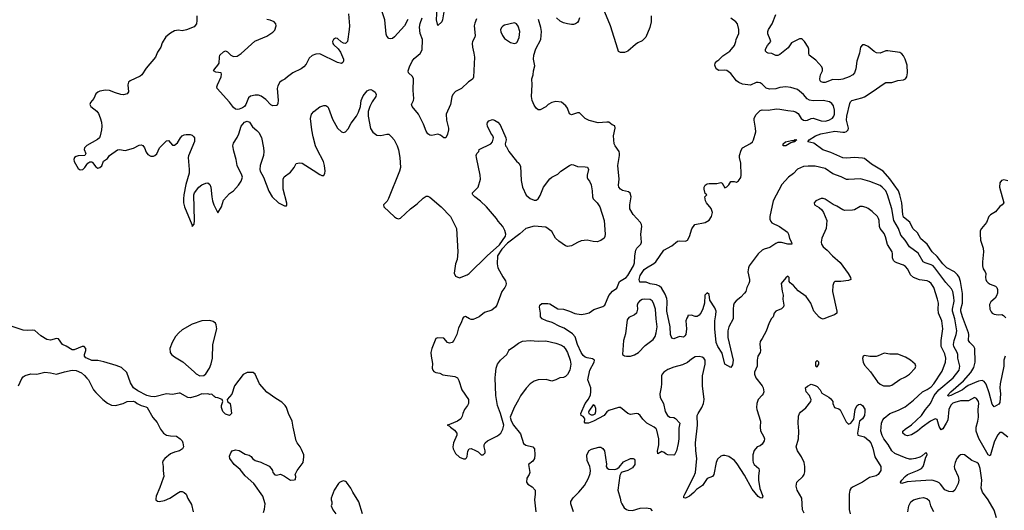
# Model space of a CAD drawing. Header units: inches. Extents: x 2134017 to 2292458, y 756222 to 916513.
# Tile 93 of 256: x 2179316 to 2189334, y 812245 to 817230. Entities that reach past the tile are written whole.
import ezdxf

# ---------------------------------------------------------------- set-up
doc = ezdxf.new("R2010")
doc.units = ezdxf.units.IN
doc.header["$MEASUREMENT"] = 0
doc.layers.add('C1871', color=7, linetype='Continuous')
doc.layers.add('C1881', color=7, linetype='Continuous')

msp = doc.modelspace()

# ---------------------------------------------------------------- linework, layer by layer
at = {"layer": 'C1871', "color": 5}
for points, elevation in [([(2180000, 815952), (2179996, 815950), (2179976, 815930), (2179972, 815910), (2179987, 815870), (2179979, 815850), (2179910, 815847), (2179890, 815842), (2179873, 815830), (2179866, 815810), (2179870, 815789), (2179910, 815717), (2179930, 815705), (2179957, 815710), (2179980, 815730), (2180000, 815759)], 380), ([(2180000, 813791), (2179990, 813795), (2179975, 813810), (2179974, 813830), (2179989, 813870), (2179988, 813888), (2179970, 813908), (2179950, 813909), (2179870, 813876), (2179850, 813876), (2179790, 813912), (2179750, 813930), (2179710, 813989), (2179690, 813992), (2179630, 813974), (2179590, 813981), (2179530, 814017), (2179470, 814072), (2179450, 814077), (2179390, 814072), (2179350, 814077), (2179230, 814116)], 420), ([(2179302, 813510), (2179336, 813584), (2179350, 813603), (2179370, 813614), (2179430, 813631), (2179490, 813630), (2179570, 813648), (2179630, 813642), (2179690, 813628), (2179770, 813653), (2179850, 813668), (2179890, 813667), (2179943, 813643), (2179976, 813616), (2180000, 813587)], 420)]:
    msp.add_lwpolyline(points, dxfattribs=dict(at, elevation=elevation))
at = {"layer": 'C1881', "color": 5}
for points, elevation in [([(2183630, 817310), (2183619, 817230), (2183610, 817210), (2183570, 817173), (2183558, 817230), (2183562, 817350)], 340), ([(2181117, 817270), (2181119, 817221), (2181113, 817187), (2181090, 817159), (2181014, 817126), (2180970, 817119), (2180930, 817125), (2180890, 817118), (2180850, 817094), (2180804, 817056), (2180766, 816994), (2180750, 816950), (2180718, 816902), (2180698, 816850), (2180601, 816739), (2180560, 816670), (2180542, 816658), (2180441, 816610), (2180424, 816596), (2180416, 816570), (2180424, 816496), (2180410, 816476), (2180373, 816467), (2180345, 816470), (2180290, 816486), (2180231, 816510), (2180190, 816514), (2180130, 816503), (2180110, 816494), (2180090, 816477), (2180070, 816430), (2180036, 816390), (2180029, 816370), (2180041, 816350), (2180101, 816301), (2180118, 816278), (2180135, 816235), (2180147, 816190), (2180151, 816150), (2180148, 816110), (2180136, 816050), (2180127, 816030), (2180108, 816012), (2180000, 815952)], 380), ([(2182661, 817290), (2182670, 817170), (2182669, 817130), (2182650, 817009), (2182630, 816990), (2182610, 816992), (2182586, 817006), (2182550, 817038), (2182530, 817043), (2182507, 817030), (2182497, 817010), (2182502, 816990), (2182510, 816979), (2182555, 816935), (2182581, 816901), (2182612, 816830), (2182610, 816810), (2182603, 816797), (2182590, 816787), (2182550, 816796), (2182370, 816884), (2182330, 816882), (2182290, 816868), (2182260, 816840), (2182230, 816779), (2182208, 816750), (2182181, 816730), (2182094, 816690), (2182039, 816650), (2182014, 816626), (2181987, 816613), (2181964, 816596), (2181942, 816558), (2181936, 816530), (2181947, 816413), (2181942, 816378), (2181937, 816363), (2181930, 816358), (2181890, 816357), (2181870, 816365), (2181819, 816419), (2181772, 816452), (2181744, 816464), (2181710, 816465), (2181665, 816455), (2181642, 816438), (2181618, 816370), (2181604, 816350), (2181584, 816336), (2181550, 816320), (2181530, 816317), (2181510, 816322), (2181490, 816340), (2181452, 816392), (2181324, 816530), (2181322, 816550), (2181327, 816570), (2181364, 816650), (2181370, 816678), (2181364, 816690), (2181310, 816699), (2181289, 816710), (2181301, 816730), (2181333, 816767), (2181344, 816790), (2181347, 816850), (2181353, 816870), (2181390, 816905), (2181410, 816913), (2181430, 816903), (2181465, 816870), (2181490, 816856), (2181530, 816860), (2181570, 816887), (2181709, 817011), (2181830, 817064), (2181890, 817103), (2181910, 817125), (2181924, 817170), (2181922, 817190), (2181906, 817210), (2181865, 817225), (2181830, 817233)], 360), ([(2183266, 817234), (2183230, 817167), (2183130, 817055), (2183110, 817041), (2183090, 817035), (2183070, 817041), (2183050, 817064), (2183044, 817084), (2183032, 817230), (2183004, 817310)], 360), ([(2183962, 817238), (2183945, 817195), (2183941, 817170), (2183949, 817071), (2183946, 817054), (2183924, 817010), (2183920, 816990), (2183923, 816950), (2183938, 816890), (2183942, 816850), (2183933, 816647), (2183925, 816630), (2183910, 816615), (2183881, 816599), (2183811, 816530), (2183750, 816502), (2183722, 816470), (2183714, 816446), (2183700, 816370), (2183656, 816270), (2183659, 816210), (2183680, 816130), (2183680, 816110), (2183670, 816069), (2183650, 816029), (2183630, 816029), (2183597, 816057), (2183570, 816068), (2183510, 816054), (2183490, 816057), (2183470, 816070), (2183450, 816098), (2183423, 816170), (2183375, 816270), (2183309, 816350), (2183303, 816370), (2183322, 816410), (2183327, 816430), (2183319, 816510), (2183324, 816630), (2183312, 816652), (2183272, 816690), (2183268, 816710), (2183281, 816750), (2183310, 816810), (2183330, 816836), (2183390, 816888), (2183410, 816926), (2183415, 817030), (2183392, 817092), (2183385, 817155), (2183389, 817191), (2183411, 817251)], 360), ([(2189256, 812170), (2189230, 812246), (2189170, 812352), (2189113, 812430), (2189104, 812450), (2189100, 812470), (2189105, 812550), (2189090, 812670), (2189080, 812700), (2189070, 812717), (2189053, 812730), (2189003, 812750), (2188930, 812808), (2188910, 812813), (2188890, 812810), (2188870, 812795), (2188850, 812770), (2188833, 812730), (2188824, 812690), (2188826, 812670), (2188864, 812590), (2188872, 812550), (2188863, 812517), (2188830, 812450), (2188810, 812432), (2188770, 812437), (2188730, 812453), (2188686, 812510), (2188670, 812524), (2188650, 812536), (2188610, 812547), (2188590, 812550), (2188430, 812540), (2188347, 812533), (2188290, 812519), (2188282, 812522), (2188277, 812530), (2188290, 812550), (2188324, 812590), (2188350, 812610), (2188452, 812648), (2188491, 812670), (2188507, 812690), (2188515, 812710), (2188536, 812784), (2188549, 812810), (2188546, 812826), (2188530, 812824), (2188500, 812800), (2188474, 812786), (2188430, 812770), (2188390, 812763), (2188370, 812763), (2188334, 812774), (2188221, 812821), (2188189, 812850), (2188153, 812913), (2188107, 812970), (2188090, 813004), (2188079, 813050), (2188086, 813130), (2188097, 813163), (2188110, 813183), (2188170, 813229), (2188258, 813262), (2188324, 813296), (2188410, 813364), (2188502, 813450), (2188550, 813472), (2188590, 813500), (2188617, 813530), (2188702, 813658), (2188735, 813750), (2188739, 813790), (2188730, 813835), (2188690, 813910), (2188692, 813970), (2188710, 814090), (2188699, 814170), (2188664, 814250), (2188660, 814290), (2188663, 814350), (2188655, 814390), (2188618, 814510), (2188590, 814551), (2188570, 814568), (2188550, 814577), (2188470, 814588), (2188411, 814611), (2188378, 814638), (2188354, 814694), (2188330, 814724), (2188310, 814735), (2188239, 814759), (2188220, 814770), (2188205, 814785), (2188197, 814810), (2188198, 814850), (2188193, 814873), (2188145, 814945), (2188125, 815025), (2188110, 815058), (2188070, 815110), (2188063, 815130), (2188062, 815190), (2188055, 815210), (2188043, 815230), (2187990, 815280), (2187950, 815311), (2187930, 815321), (2187890, 815331), (2187869, 815331), (2187810, 815300), (2187790, 815294), (2187710, 815293), (2187690, 815299), (2187630, 815336), (2187592, 815352), (2187510, 815406), (2187490, 815415), (2187470, 815415), (2187418, 815390), (2187398, 815370), (2187402, 815350), (2187450, 815323), (2187477, 815297), (2187493, 815273), (2187528, 815190), (2187520, 815110), (2187479, 815010), (2187470, 814970), (2187473, 814950), (2187490, 814923), (2187530, 814890), (2187585, 814830), (2187664, 814764), (2187747, 814650), (2187768, 814610), (2187771, 814590), (2187750, 814580), (2187670, 814571), (2187610, 814570), (2187600, 814560), (2187588, 814530), (2187586, 814470), (2187630, 814270), (2187630, 814250), (2187607, 814230), (2187548, 814212), (2187490, 814188), (2187470, 814193), (2187450, 814208), (2187395, 814270), (2187365, 814350), (2187319, 814419), (2187237, 814477), (2187190, 814530), (2187155, 814555), (2187145, 814570), (2187144, 814610), (2187130, 814624), (2187110, 814609), (2187064, 814550), (2187073, 814473), (2187084, 814430), (2187081, 814390), (2187091, 814330), (2187086, 814314), (2187067, 814293), (2187011, 814270), (2186991, 814250), (2186981, 814210), (2186966, 814194), (2186943, 814150), (2186910, 814064), (2186871, 813990), (2186850, 813962), (2186846, 813934), (2186855, 813870), (2186850, 813850), (2186827, 813810), (2186820, 813770), (2186818, 813710), (2186793, 813650), (2186792, 813630), (2186806, 813590), (2186870, 813511), (2186880, 813490), (2186886, 813450), (2186880, 813430), (2186870, 813415), (2186830, 813370), (2186817, 813330), (2186814, 813290), (2186816, 813270), (2186855, 813150), (2186850, 813090), (2186853, 813053), (2186887, 812990), (2186893, 812970), (2186890, 812950), (2186870, 812917), (2186850, 812901), (2186818, 812890), (2186788, 812852), (2186775, 812810), (2186774, 812750), (2186778, 812730), (2186788, 812710), (2186835, 812670), (2186839, 812650), (2186832, 812592), (2186834, 812550), (2186846, 812466), (2186877, 812390), (2186871, 812370), (2186850, 812372), (2186830, 812385), (2186770, 812460), (2186690, 812602), (2186617, 812717), (2186590, 812750), (2186530, 812792), (2186490, 812803), (2186470, 812803), (2186450, 812796), (2186417, 812763), (2186403, 812730), (2186380, 812610), (2186366, 812590), (2186310, 812568), (2186263, 812497), (2186203, 812457), (2186175, 812425), (2186132, 812388), (2186090, 812370), (2186073, 812373), (2186073, 812390), (2186082, 812410), (2186176, 812590), (2186191, 812630), (2186205, 812770), (2186194, 812850), (2186192, 812930), (2186213, 813110), (2186210, 813210), (2186218, 813230), (2186258, 813290), (2186274, 813330), (2186281, 813370), (2186262, 813510), (2186264, 813610), (2186292, 813730), (2186290, 813770), (2186277, 813790), (2186260, 813800), (2186230, 813808), (2186190, 813804), (2186150, 813780), (2186110, 813748), (2186058, 813722), (2185970, 813701), (2185910, 813675), (2185870, 813650), (2185852, 813630), (2185845, 813610), (2185847, 813530), (2185843, 813497), (2185829, 813430), (2185834, 813390), (2185865, 813330), (2185885, 813250), (2185907, 813207), (2185930, 813193), (2185970, 813187), (2185990, 813179), (2186031, 813130), (2186021, 813079), (2186022, 812970), (2186015, 812925), (2185998, 812850), (2185978, 812810), (2185970, 812805), (2185909, 812809), (2185895, 812815), (2185874, 812834), (2185850, 812842), (2185810, 812818), (2185806, 812846), (2185820, 812910), (2185820, 812970), (2185800, 813060), (2185792, 813072), (2185770, 813090), (2185697, 813130), (2185655, 813170), (2185628, 813208), (2185610, 813225), (2185590, 813230), (2185530, 813218), (2185505, 813230), (2185430, 813289), (2185409, 813289), (2185310, 813259), (2185290, 813244), (2185261, 813210), (2185155, 813150), (2185102, 813130), (2185068, 813130), (2185062, 813142), (2185066, 813170), (2185063, 813183), (2185050, 813199), (2185029, 813210), (2185025, 813230), (2185070, 813331), (2185104, 813376), (2185122, 813418), (2185127, 813450), (2185126, 813490), (2185095, 813570), (2185116, 813670), (2185161, 813750), (2185165, 813770), (2185144, 813784), (2185090, 813793), (2185070, 813801), (2185050, 813818), (2185028, 813850), (2184992, 813930), (2184967, 814007), (2184939, 814039), (2184855, 814095), (2184810, 814113), (2184735, 814155), (2184676, 814170), (2184633, 814190), (2184615, 814210), (2184616, 814250), (2184605, 814310), (2184609, 814331), (2184630, 814347), (2184688, 814348), (2184710, 814344), (2184790, 814291), (2184850, 814290), (2184910, 814270), (2184965, 814245), (2185030, 814234), (2185070, 814240), (2185109, 814251), (2185156, 814284), (2185250, 814317), (2185270, 814329), (2185310, 814427), (2185347, 814473), (2185390, 814502), (2185420, 814570), (2185485, 814610), (2185505, 814630), (2185561, 814730), (2185570, 814761), (2185573, 814830), (2185586, 814890), (2185596, 814910), (2185636, 814950), (2185642, 814970), (2185636, 815050), (2185647, 815130), (2185642, 815150), (2185632, 815170), (2185558, 815250), (2185525, 815310), (2185525, 815350), (2185538, 815430), (2185528, 815468), (2185510, 815483), (2185450, 815496), (2185428, 815508), (2185411, 815530), (2185407, 815550), (2185416, 815610), (2185402, 815750), (2185420, 815850), (2185419, 815870), (2185414, 815890), (2185373, 815950), (2185364, 815970), (2185356, 816050), (2185374, 816130), (2185371, 816151), (2185344, 816163), (2185310, 816190), (2185290, 816191), (2185201, 816181), (2185110, 816205), (2185068, 816228), (2185010, 816284), (2184990, 816283), (2184930, 816264), (2184910, 816275), (2184890, 816330), (2184874, 816354), (2184830, 816392), (2184770, 816400), (2184730, 816389), (2184692, 816368), (2184670, 816345), (2184610, 816314), (2184590, 816315), (2184570, 816333), (2184550, 816361), (2184530, 816410), (2184524, 816450), (2184530, 816570), (2184528, 816630), (2184541, 816670), (2184542, 816710), (2184557, 816763), (2184545, 816830), (2184546, 816870), (2184566, 816934), (2184618, 817030), (2184626, 817110), (2184619, 817150), (2184593, 817233)], 360), ([(2185010, 817250), (2185001, 817219), (2184990, 817203), (2184971, 817189), (2184950, 817183), (2184930, 817182), (2184890, 817187), (2184850, 817198), (2184815, 817215), (2184778, 817250)], 340), ([(2185740, 817270), (2185740, 817210), (2185727, 817150), (2185688, 817052), (2185650, 817016), (2185606, 816994), (2185583, 816977), (2185505, 816910), (2185470, 816896), (2185430, 816897), (2185410, 816909), (2185400, 816930), (2185327, 817170), (2185270, 817306)], 340), ([(2189370, 812989), (2189310, 813035), (2189290, 813036), (2189266, 813010), (2189230, 812936), (2189194, 812807), (2189190, 812800), (2189170, 812808), (2189075, 812975), (2189048, 813050), (2189048, 813090), (2189066, 813150), (2189071, 813190), (2189069, 813271), (2189075, 813330), (2189071, 813350), (2189058, 813370), (2189050, 813381), (2189030, 813391), (2188970, 813359), (2188890, 813356), (2188830, 813342), (2188810, 813333), (2188790, 813314), (2188771, 813270), (2188758, 813162), (2188744, 813130), (2188710, 813073), (2188690, 813064), (2188670, 813098), (2188650, 813168), (2188630, 813174), (2188584, 813150), (2188498, 813090), (2188450, 813048), (2188390, 813011), (2188350, 813002), (2188325, 813010), (2188302, 813030), (2188302, 813050), (2188324, 813070), (2188390, 813112), (2188491, 813210), (2188531, 813269), (2188583, 813330), (2188621, 813410), (2188667, 813470), (2188815, 813590), (2188874, 813670), (2188882, 813710), (2188861, 813790), (2188861, 813830), (2188855, 813850), (2188820, 813910), (2188816, 813930), (2188823, 813970), (2188845, 814030), (2188850, 814070), (2188831, 814190), (2188807, 814270), (2188806, 814290), (2188823, 814370), (2188822, 814410), (2188810, 814470), (2188796, 814496), (2188739, 814559), (2188627, 814710), (2188610, 814728), (2188590, 814740), (2188530, 814759), (2188510, 814771), (2188457, 814857), (2188370, 814923), (2188326, 814990), (2188280, 815040), (2188256, 815110), (2188209, 815189), (2188189, 815309), (2188144, 815450), (2188128, 815490), (2188093, 815530), (2188070, 815546), (2187967, 815587), (2187870, 815613), (2187750, 815606), (2187730, 815608), (2187674, 815634), (2187590, 815664), (2187510, 815718), (2187410, 815741), (2187337, 815743), (2187290, 815738), (2187230, 815712), (2187190, 815668), (2187139, 815630), (2187070, 815555), (2186982, 815390), (2186949, 815230), (2186950, 815205), (2186959, 815179), (2186970, 815165), (2187045, 815130), (2187127, 815070), (2187139, 815050), (2187148, 815008), (2187170, 814970), (2187171, 814950), (2187130, 814950), (2187067, 814967), (2187030, 814968), (2187010, 814958), (2186950, 814914), (2186890, 814898), (2186870, 814888), (2186830, 814850), (2186739, 814730), (2186730, 814710), (2186726, 814670), (2186741, 814590), (2186742, 814570), (2186736, 814550), (2186713, 814510), (2186703, 814470), (2186692, 814450), (2186654, 814410), (2186605, 814375), (2186587, 814350), (2186580, 814330), (2186575, 814290), (2186576, 814190), (2186532, 814110), (2186520, 814070), (2186521, 814001), (2186575, 813770), (2186570, 813722), (2186550, 813695), (2186490, 813729), (2186462, 813842), (2186419, 813910), (2186403, 813950), (2186387, 814090), (2186390, 814170), (2186400, 814230), (2186402, 814270), (2186390, 814303), (2186339, 814379), (2186330, 814437), (2186310, 814454), (2186287, 814430), (2186283, 814350), (2186268, 814292), (2186250, 814255), (2186230, 814229), (2186210, 814215), (2186190, 814215), (2186150, 814229), (2186114, 814226), (2186114, 814214), (2186103, 814197), (2186095, 814170), (2186099, 814090), (2186092, 814030), (2186083, 814017), (2186070, 814006), (2186030, 814011), (2185970, 813987), (2185950, 813994), (2185936, 814030), (2185934, 814110), (2185900, 814270), (2185905, 814370), (2185899, 814399), (2185882, 814442), (2185846, 814507), (2185824, 814524), (2185795, 814535), (2185730, 814547), (2185690, 814563), (2185625, 814565), (2185620, 814590), (2185629, 814630), (2185670, 814691), (2185694, 814710), (2185768, 814752), (2185790, 814770), (2185870, 814890), (2185950, 814934), (2186010, 814979), (2186030, 814982), (2186090, 814979), (2186110, 814991), (2186131, 815029), (2186156, 815104), (2186186, 815150), (2186290, 815170), (2186330, 815192), (2186354, 815230), (2186364, 815270), (2186362, 815282), (2186351, 815311), (2186303, 815370), (2186294, 815390), (2186288, 815430), (2186306, 815450), (2186290, 815466), (2186279, 815510), (2186279, 815530), (2186289, 815550), (2186310, 815563), (2186330, 815567), (2186410, 815567), (2186450, 815576), (2186462, 815570), (2186490, 815522), (2186510, 815531), (2186530, 815551), (2186550, 815585), (2186586, 815586), (2186610, 815578), (2186630, 815592), (2186652, 815628), (2186655, 815650), (2186654, 815774), (2186639, 815830), (2186639, 815850), (2186656, 815904), (2186671, 815929), (2186750, 815972), (2186771, 815990), (2186783, 816010), (2186807, 816090), (2186804, 816130), (2186788, 816210), (2186789, 816230), (2186810, 816268), (2186850, 816307), (2186870, 816316), (2186930, 816310), (2187016, 816324), (2187050, 816323), (2187130, 816308), (2187190, 816302), (2187210, 816295), (2187236, 816276), (2187268, 816228), (2187290, 816210), (2187310, 816207), (2187330, 816210), (2187370, 816227), (2187390, 816229), (2187470, 816203), (2187510, 816199), (2187550, 816209), (2187586, 816230), (2187599, 816250), (2187605, 816270), (2187608, 816310), (2187596, 816356), (2187580, 816380), (2187556, 816396), (2187490, 816410), (2187390, 816405), (2187353, 816413), (2187327, 816427), (2187290, 816470), (2187230, 816520), (2187161, 816541), (2187110, 816547), (2187050, 816540), (2187010, 816527), (2186945, 816525), (2186910, 816534), (2186870, 816574), (2186850, 816588), (2186830, 816593), (2186810, 816591), (2186750, 816566), (2186670, 816576), (2186632, 816592), (2186610, 816608), (2186550, 816684), (2186510, 816714), (2186490, 816719), (2186430, 816716), (2186401, 816730), (2186389, 816769), (2186393, 816790), (2186409, 816810), (2186430, 816822), (2186470, 816862), (2186540, 816910), (2186558, 816930), (2186588, 816970), (2186603, 817010), (2186605, 817030), (2186632, 817090), (2186632, 817130), (2186621, 817190), (2186604, 817210), (2186550, 817245)], 340), ([(2189342, 813810), (2189330, 813770), (2189330, 813709), (2189291, 813530), (2189290, 813490), (2189297, 813430), (2189290, 813339), (2189277, 813323), (2189230, 813297), (2189210, 813325), (2189180, 813440), (2189148, 813528), (2189130, 813553), (2189110, 813563), (2189070, 813556), (2188968, 813512), (2188942, 813498), (2188909, 813470), (2188790, 813410), (2188765, 813405), (2188757, 813410), (2188790, 813450), (2188919, 813561), (2188993, 813647), (2189025, 813695), (2189037, 813750), (2189033, 813890), (2189024, 813910), (2188982, 813950), (2188971, 813970), (2188974, 814030), (2188971, 814050), (2188910, 814211), (2188892, 814270), (2188892, 814290), (2188909, 814351), (2188909, 814449), (2188890, 814570), (2188874, 814614), (2188859, 814639), (2188829, 814669), (2188750, 814710), (2188708, 814750), (2188650, 814824), (2188599, 814870), (2188549, 814950), (2188485, 815005), (2188450, 815065), (2188403, 815110), (2188373, 815173), (2188310, 815223), (2188300, 815250), (2188293, 815370), (2188272, 815450), (2188256, 815490), (2188170, 815612), (2188103, 815690), (2187984, 815764), (2187910, 815819), (2187890, 815825), (2187810, 815830), (2187730, 815823), (2187690, 815827), (2187570, 815880), (2187489, 815909), (2187397, 815977), (2187334, 815990), (2187349, 816010), (2187414, 816050), (2187467, 816070), (2187610, 816097), (2187690, 816087), (2187710, 816087), (2187730, 816094), (2187745, 816110), (2187750, 816130), (2187728, 816208), (2187731, 816249), (2187762, 816378), (2187770, 816396), (2187782, 816410), (2187885, 816435), (2187913, 816447), (2188010, 816510), (2188090, 816570), (2188128, 816592), (2188190, 816593), (2188250, 816614), (2188310, 816618), (2188330, 816631), (2188342, 816650), (2188350, 816690), (2188345, 816770), (2188326, 816830), (2188310, 816862), (2188290, 816885), (2188270, 816896), (2188150, 816915), (2188130, 816913), (2188070, 816890), (2188033, 816893), (2188010, 816907), (2187950, 816960), (2187910, 816975), (2187890, 816974), (2187870, 816950), (2187859, 816890), (2187833, 816810), (2187823, 816730), (2187810, 816690), (2187793, 816670), (2187756, 816650), (2187690, 816625), (2187650, 816619), (2187590, 816624), (2187510, 816593), (2187490, 816592), (2187470, 816598), (2187461, 816610), (2187456, 816630), (2187465, 816670), (2187483, 816710), (2187485, 816730), (2187479, 816750), (2187418, 816818), (2187350, 816870), (2187344, 816890), (2187345, 816930), (2187337, 816950), (2187302, 817010), (2187281, 817030), (2187270, 817035), (2187250, 817035), (2187170, 816996), (2187134, 816946), (2187050, 816878), (2187030, 816868), (2187010, 816867), (2186970, 816886), (2186930, 816891), (2186917, 816897), (2186903, 816910), (2186903, 816930), (2186924, 816970), (2186957, 817010), (2186953, 817030), (2186928, 817088), (2186928, 817110), (2186935, 817130), (2186972, 817190), (2187010, 817282)], 320), ([(2180000, 815759), (2180010, 815774), (2180030, 815785), (2180050, 815785), (2180058, 815778), (2180090, 815734), (2180110, 815721), (2180130, 815729), (2180150, 815746), (2180167, 815793), (2180210, 815821), (2180231, 815850), (2180310, 815909), (2180330, 815913), (2180390, 815900), (2180474, 815926), (2180530, 815955), (2180550, 815958), (2180570, 815952), (2180585, 815930), (2180604, 815884), (2180621, 815861), (2180650, 815843), (2180676, 815844), (2180690, 815849), (2180710, 815869), (2180739, 815930), (2180810, 815999), (2180830, 816004), (2180870, 815954), (2180890, 815954), (2180921, 815979), (2180951, 816030), (2180970, 816052), (2180990, 816062), (2181010, 816065), (2181050, 816064), (2181070, 816056), (2181085, 816045), (2181095, 816030), (2181094, 815994), (2181032, 815848), (2181029, 815830), (2181041, 815710), (2181040, 815670), (2181005, 815555), (2180984, 815450), (2180981, 815410), (2180983, 815370), (2180991, 815330), (2181066, 815150), (2181070, 815129), (2181090, 815154), (2181095, 815190), (2181089, 815450), (2181095, 815470), (2181139, 815530), (2181170, 815553), (2181210, 815571), (2181230, 815573), (2181250, 815557), (2181262, 815530), (2181269, 815430), (2181277, 815390), (2181290, 815350), (2181330, 815269), (2181370, 815330), (2181390, 815397), (2181450, 815465), (2181490, 815493), (2181543, 815550), (2181570, 815589), (2181581, 815630), (2181577, 815650), (2181528, 815748), (2181518, 815810), (2181493, 815893), (2181483, 815950), (2181490, 815975), (2181528, 816032), (2181547, 816070), (2181570, 816150), (2181602, 816190), (2181630, 816200), (2181655, 816190), (2181683, 816143), (2181730, 816106), (2181750, 816084), (2181775, 816035), (2181797, 815930), (2181801, 815890), (2181795, 815850), (2181763, 815750), (2181759, 815710), (2181764, 815690), (2181797, 815630), (2181850, 815487), (2181884, 815430), (2181950, 815370), (2182010, 815340), (2182030, 815339), (2182035, 815350), (2182033, 815367), (2181997, 815510), (2181997, 815610), (2182006, 815634), (2182070, 815681), (2182107, 815730), (2182130, 815769), (2182163, 815777), (2182190, 815772), (2182303, 815703), (2182370, 815656), (2182390, 815649), (2182410, 815649), (2182419, 815670), (2182423, 815690), (2182417, 815750), (2182408, 815790), (2182341, 815910), (2182325, 815950), (2182301, 816041), (2182287, 816110), (2182275, 816225), (2182285, 816270), (2182310, 816298), (2182370, 816346), (2182410, 816359), (2182430, 816358), (2182450, 816344), (2182459, 816330), (2182500, 816220), (2182548, 816128), (2182590, 816092), (2182610, 816086), (2182630, 816092), (2182659, 816121), (2182690, 816178), (2182743, 816250), (2182764, 816290), (2182782, 816350), (2182789, 816410), (2182810, 816457), (2182850, 816507), (2182870, 816517), (2182890, 816520), (2182910, 816512), (2182933, 816493), (2182944, 816470), (2182940, 816450), (2182903, 816397), (2182879, 816350), (2182862, 816298), (2182861, 816250), (2182886, 816126), (2182910, 816088), (2182950, 816058), (2182990, 816053), (2183050, 816069), (2183070, 816066), (2183100, 816040), (2183125, 816010), (2183158, 815950), (2183170, 815908), (2183182, 815830), (2183190, 815730), (2183180, 815690), (2183068, 815412), (2183053, 815387), (2183018, 815350), (2183022, 815330), (2183130, 815229), (2183150, 815214), (2183170, 815207), (2183190, 815215), (2183291, 815310), (2183359, 815361), (2183422, 815418), (2183450, 815437), (2183470, 815438), (2183490, 815427), (2183605, 815330), (2183698, 815230), (2183759, 815110), (2183774, 814870), (2183766, 814794), (2183750, 814750), (2183736, 814656), (2183750, 814624), (2183790, 814609), (2183870, 814639), (2183890, 814653), (2184071, 814830), (2184198, 814942), (2184257, 815030), (2184261, 815050), (2184251, 815090), (2184230, 815130), (2184183, 815183), (2184167, 815210), (2184067, 815330), (2184005, 815385), (2183945, 815430), (2183925, 815450), (2183924, 815456), (2183922, 815470), (2183981, 815530), (2184003, 815610), (2184001, 815650), (2183963, 815830), (2183961, 815850), (2183966, 815870), (2183986, 815890), (2183991, 815910), (2184110, 815970), (2184126, 815990), (2184136, 816030), (2184131, 816050), (2184110, 816078), (2184074, 816150), (2184071, 816170), (2184074, 816186), (2184090, 816204), (2184125, 816215), (2184148, 816210), (2184182, 816190), (2184203, 816163), (2184261, 816030), (2184264, 816010), (2184255, 815970), (2184258, 815950), (2184270, 815938), (2184294, 815890), (2184372, 815792), (2184393, 815773), (2184410, 815742), (2184417, 815597), (2184430, 815530), (2184470, 815449), (2184510, 815415), (2184550, 815398), (2184570, 815398), (2184590, 815409), (2184610, 815444), (2184646, 815530), (2184710, 815613), (2184730, 815632), (2184790, 815662), (2184822, 815690), (2184911, 815750), (2184930, 815758), (2184950, 815757), (2184990, 815738), (2185070, 815737), (2185092, 815732), (2185102, 815710), (2185088, 815652), (2185088, 815628), (2185097, 815610), (2185115, 815590), (2185131, 815551), (2185142, 815490), (2185143, 815430), (2185150, 815410), (2185191, 815370), (2185220, 815330), (2185264, 815190), (2185273, 815050), (2185271, 815029), (2185263, 815010), (2185230, 814988), (2185190, 814974), (2185150, 814975), (2185090, 814991), (2185030, 814983), (2184990, 814967), (2184930, 814931), (2184890, 814927), (2184870, 814934), (2184800, 814980), (2184769, 815009), (2184730, 815077), (2184670, 815123), (2184550, 815133), (2184464, 815110), (2184404, 815056), (2184280, 814960), (2184222, 814898), (2184178, 814830), (2184173, 814750), (2184179, 814710), (2184230, 814618), (2184258, 814578), (2184265, 814550), (2184263, 814530), (2184252, 814510), (2184220, 814470), (2184170, 814331), (2184156, 814310), (2184120, 814280), (2184045, 814255), (2183990, 814212), (2183930, 814184), (2183910, 814184), (2183891, 814191), (2183850, 814216), (2183833, 814207), (2183824, 814196), (2183809, 814150), (2183779, 814101), (2183763, 814030), (2183732, 813970), (2183715, 813950), (2183690, 813943), (2183670, 813949), (2183630, 813995), (2183570, 813998), (2183550, 813991), (2183510, 813890), (2183500, 813850), (2183502, 813810), (2183517, 813737), (2183513, 813690), (2183520, 813670), (2183530, 813656), (2183550, 813645), (2183590, 813640), (2183622, 813622), (2183744, 813604), (2183770, 813590), (2183784, 813564), (2183813, 813470), (2183883, 813370), (2183882, 813330), (2183872, 813310), (2183842, 813270), (2183824, 813230), (2183818, 813202), (2183804, 813176), (2183769, 813150), (2183690, 813116), (2183666, 813110), (2183685, 813105), (2183699, 813090), (2183741, 813061), (2183765, 813030), (2183765, 813010), (2183728, 812930), (2183723, 812890), (2183725, 812870), (2183750, 812822), (2183790, 812785), (2183830, 812769), (2183850, 812769), (2183861, 812779), (2183867, 812793), (2183874, 812846), (2183890, 812870), (2183910, 812872), (2183954, 812854), (2183979, 812839), (2184010, 812809), (2184030, 812809), (2184051, 812830), (2184053, 812850), (2184042, 812890), (2184040, 812910), (2184051, 812930), (2184075, 812950), (2184177, 813003), (2184210, 813030), (2184233, 813070), (2184243, 813110), (2184207, 813230), (2184177, 813310), (2184161, 813410), (2184154, 813590), (2184156, 813624), (2184163, 813690), (2184176, 813730), (2184208, 813770), (2184273, 813830), (2184291, 813870), (2184300, 813880), (2184337, 813903), (2184390, 813945), (2184430, 813964), (2184510, 813971), (2184590, 813963), (2184670, 813966), (2184770, 813945), (2184830, 813924), (2184850, 813910), (2184866, 813890), (2184889, 813849), (2184917, 813770), (2184923, 813730), (2184914, 813670), (2184890, 813624), (2184870, 813604), (2184850, 813594), (2184810, 813591), (2184770, 813571), (2184730, 813557), (2184673, 813573), (2184590, 813570), (2184550, 813558), (2184510, 813531), (2184470, 813487), (2184411, 813409), (2184392, 813368), (2184346, 813290), (2184307, 813190), (2184315, 813155), (2184339, 813110), (2184410, 813022), (2184443, 812923), (2184466, 812906), (2184538, 812890), (2184553, 812870), (2184558, 812810), (2184553, 812770), (2184536, 812744), (2184494, 812710), (2184505, 812630), (2184500, 812610), (2184476, 812570), (2184472, 812532), (2184485, 812510), (2184530, 812484), (2184560, 812450), (2184561, 812410), (2184554, 812350), (2184567, 812230)], 380), ([(2189370, 815592), (2189330, 815602), (2189304, 815596), (2189287, 815573), (2189284, 815530), (2189330, 815370), (2189314, 815350), (2189289, 815331), (2189243, 815277), (2189194, 815246), (2189177, 815230), (2189152, 815170), (2189101, 815110), (2189090, 815084), (2189087, 815053), (2189091, 814990), (2189118, 814910), (2189123, 814870), (2189112, 814770), (2189112, 814730), (2189120, 814700), (2189140, 814670), (2189146, 814650), (2189143, 814610), (2189145, 814590), (2189154, 814574), (2189170, 814556), (2189190, 814544), (2189244, 814524), (2189257, 814510), (2189264, 814490), (2189264, 814450), (2189256, 814424), (2189240, 814400), (2189198, 814362), (2189185, 814335), (2189188, 814290), (2189201, 814261), (2189210, 814249), (2189230, 814237), (2189270, 814232), (2189310, 814235), (2189326, 814226), (2189350, 814201)], 320), ([(2181797, 812223), (2181805, 812255), (2181812, 812310), (2181789, 812390), (2181698, 812518), (2181610, 812596), (2181559, 812659), (2181497, 812710), (2181454, 812770), (2181450, 812794), (2181464, 812830), (2181478, 812850), (2181510, 812859), (2181550, 812853), (2181610, 812816), (2181650, 812805), (2181670, 812791), (2181686, 812770), (2181710, 812751), (2181770, 812734), (2181853, 812693), (2181876, 812670), (2181887, 812650), (2181891, 812630), (2181910, 812606), (2181930, 812601), (2181970, 812611), (2182011, 812591), (2182070, 812552), (2182107, 812553), (2182122, 812558), (2182126, 812590), (2182118, 812610), (2182138, 812650), (2182199, 812730), (2182207, 812790), (2182205, 812810), (2182183, 812863), (2182170, 812890), (2182138, 812930), (2182130, 812950), (2182097, 813090), (2182089, 813150), (2182049, 813230), (2182029, 813289), (2182017, 813310), (2181984, 813344), (2181921, 813381), (2181830, 813446), (2181755, 813530), (2181710, 813628), (2181690, 813644), (2181630, 813644), (2181590, 813624), (2181502, 813510), (2181474, 813426), (2181425, 813370), (2181431, 813350), (2181456, 813330), (2181465, 813285), (2181471, 813230), (2181449, 813209), (2181410, 813222), (2181384, 813250), (2181369, 813290), (2181369, 813311), (2181382, 813350), (2181375, 813370), (2181330, 813389), (2181306, 813390), (2181302, 813402), (2181290, 813406), (2181270, 813426), (2181250, 813422), (2181230, 813429), (2181190, 813424), (2181170, 813429), (2181114, 813406), (2181050, 813389), (2181028, 813390), (2180950, 813435), (2180937, 813437), (2180870, 813421), (2180810, 813429), (2180690, 813397), (2180650, 813401), (2180610, 813412), (2180518, 813458), (2180474, 813490), (2180442, 813542), (2180406, 813646), (2180350, 813695), (2180297, 813717), (2180170, 813755), (2180110, 813769), (2180050, 813769), (2180000, 813791)], 420), ([(2180000, 813587), (2180014, 813570), (2180068, 813470), (2180090, 813441), (2180163, 813370), (2180210, 813335), (2180250, 813315), (2180290, 813311), (2180370, 813331), (2180409, 813351), (2180470, 813354), (2180490, 813347), (2180511, 813330), (2180550, 813311), (2180598, 813298), (2180611, 813291), (2180669, 813189), (2180716, 813136), (2180748, 813070), (2180778, 813030), (2180811, 813010), (2180850, 813002), (2180910, 812999), (2180950, 812971), (2180968, 812950), (2180975, 812930), (2180981, 812890), (2180971, 812870), (2180941, 812850), (2180890, 812836), (2180850, 812818), (2180791, 812770), (2180775, 812750), (2180768, 812730), (2180777, 812690), (2180774, 812650), (2180781, 812590), (2180777, 812570), (2180743, 812477), (2180703, 812390), (2180701, 812361), (2180702, 812350), (2180718, 812338), (2180736, 812336), (2180790, 812345), (2180842, 812370), (2180930, 812426), (2180950, 812436), (2180970, 812436), (2180990, 812426), (2181008, 812408), (2181026, 812366), (2181063, 812303), (2181079, 812230)], 420), ([(2187296, 812216), (2187281, 812250), (2187275, 812370), (2187228, 812450), (2187215, 812490), (2187224, 812530), (2187284, 812590), (2187298, 812610), (2187305, 812635), (2187306, 812690), (2187298, 812730), (2187270, 812790), (2187229, 812850), (2187216, 812890), (2187240, 812970), (2187242, 813050), (2187235, 813130), (2187240, 813200), (2187250, 813229), (2187259, 813241), (2187314, 813286), (2187364, 813350), (2187368, 813370), (2187363, 813383), (2187351, 813411), (2187318, 813450), (2187312, 813490), (2187330, 813508), (2187370, 813528), (2187410, 813514), (2187430, 813502), (2187462, 813470), (2187476, 813436), (2187550, 813395), (2187570, 813378), (2187588, 813350), (2187588, 813330), (2187608, 813290), (2187650, 813275), (2187665, 813265), (2187724, 813144), (2187750, 813122), (2187771, 813129), (2187803, 813170), (2187816, 813270), (2187833, 813307), (2187850, 813319), (2187870, 813322), (2187892, 813310), (2187914, 813274), (2187916, 813250), (2187911, 813210), (2187890, 813176), (2187862, 813150), (2187840, 813030), (2187845, 813010), (2187910, 812990), (2187955, 812955), (2187976, 812930), (2187997, 812877), (2188017, 812790), (2188077, 812690), (2188079, 812650), (2188051, 812610), (2188030, 812596), (2187963, 812577), (2187890, 812530), (2187790, 812480), (2187773, 812467), (2187763, 812450), (2187756, 812410), (2187754, 812254), (2187765, 812210)], 380), ([(2184952, 812230), (2184923, 812310), (2184924, 812336), (2184947, 812373), (2185006, 812430), (2185064, 812496), (2185102, 812570), (2185120, 812620), (2185124, 812650), (2185117, 812690), (2185091, 812750), (2185087, 812810), (2185110, 812853), (2185135, 812865), (2185210, 812887), (2185230, 812885), (2185250, 812872), (2185265, 812850), (2185285, 812715), (2185284, 812690), (2185294, 812674), (2185310, 812664), (2185370, 812661), (2185393, 812667), (2185415, 812685), (2185461, 812739), (2185530, 812773), (2185558, 812770), (2185570, 812764), (2185575, 812755), (2185575, 812710), (2185550, 812675), (2185505, 812650), (2185447, 812633), (2185435, 812625), (2185422, 812598), (2185403, 812450), (2185427, 812370), (2185433, 812330), (2185441, 812310), (2185467, 812270), (2185490, 812253), (2185507, 812247), (2185550, 812243), (2185630, 812266), (2185689, 812269), (2185730, 812263), (2185750, 812239)], 380), ([(2182804, 812210), (2182767, 812330), (2182704, 812430), (2182685, 812470), (2182642, 812530), (2182630, 812539), (2182610, 812544), (2182590, 812539), (2182571, 812529), (2182561, 812519), (2182516, 812450), (2182485, 812370), (2182485, 812350), (2182491, 812330), (2182491, 812309), (2182485, 812290), (2182501, 812250), (2182531, 812210)], 420), ([(2188353, 812230), (2188362, 812290), (2188383, 812330), (2188410, 812352), (2188470, 812370), (2188510, 812375), (2188546, 812366), (2188570, 812343), (2188583, 812290), (2188612, 812232)], 380)]:
    msp.add_lwpolyline(points, dxfattribs=dict(at, elevation=elevation))
for points, elevation in [([(2184350, 817199), (2184250, 817174), (2184230, 817164), (2184218, 817150), (2184209, 817129), (2184210, 817107), (2184229, 817069), (2184250, 817041), (2184278, 817018), (2184310, 817000), (2184350, 816989), (2184370, 816997), (2184376, 817004), (2184399, 817050), (2184404, 817110), (2184386, 817166), (2184370, 817188)], 380), ([(2187110, 815948), (2187084, 815950), (2187085, 815970), (2187109, 815990), (2187170, 816003), (2187198, 816002), (2187198, 816010), (2187207, 816013), (2187222, 816010), (2187210, 815998), (2187202, 815998), (2187202, 815990), (2187161, 815979)], 320), ([(2185670, 814392), (2185650, 814388), (2185622, 814370), (2185605, 814350), (2185599, 814330), (2185601, 814290), (2185592, 814250), (2185572, 814230), (2185515, 814205), (2185498, 814182), (2185481, 814039), (2185458, 813970), (2185450, 813830), (2185470, 813815), (2185490, 813810), (2185530, 813810), (2185570, 813824), (2185613, 813847), (2185681, 813919), (2185760, 813980), (2185780, 814010), (2185793, 814047), (2185803, 814110), (2185791, 814190), (2185785, 814290), (2185766, 814350), (2185750, 814373), (2185730, 814388)], 360), ([(2181250, 814175), (2181170, 814170), (2181070, 814135), (2180970, 814079), (2180935, 814050), (2180901, 814010), (2180866, 813950), (2180842, 813890), (2180846, 813850), (2180859, 813830), (2180890, 813806), (2180974, 813754), (2181092, 813652), (2181110, 813631), (2181150, 813611), (2181190, 813616), (2181210, 813631), (2181246, 813690), (2181265, 813735), (2181278, 813790), (2181282, 813930), (2181321, 814090), (2181316, 814130), (2181307, 814147), (2181284, 814164)], 420), ([(2188110, 813841), (2188050, 813814), (2188030, 813809), (2187967, 813807), (2187910, 813817), (2187898, 813810), (2187891, 813789), (2187898, 813750), (2187910, 813719), (2187972, 813652), (2188043, 813550), (2188070, 813526), (2188105, 813510), (2188170, 813509), (2188190, 813518), (2188270, 813575), (2188330, 813600), (2188369, 813630), (2188427, 813690), (2188433, 813710), (2188426, 813730), (2188379, 813770), (2188330, 813802), (2188250, 813832), (2188170, 813832)], 380), ([(2187430, 813768), (2187412, 813750), (2187413, 813713), (2187430, 813702), (2187448, 813730), (2187448, 813750)], 380), ([(2185150, 813318), (2185106, 813254), (2185103, 813243), (2185108, 813228), (2185130, 813214), (2185150, 813214), (2185170, 813226), (2185179, 813250), (2185178, 813278), (2185168, 813308)], 360)]:
    msp.add_lwpolyline(points, close=True, dxfattribs=dict(at, elevation=elevation))

doc.saveas('drawing.dxf')
